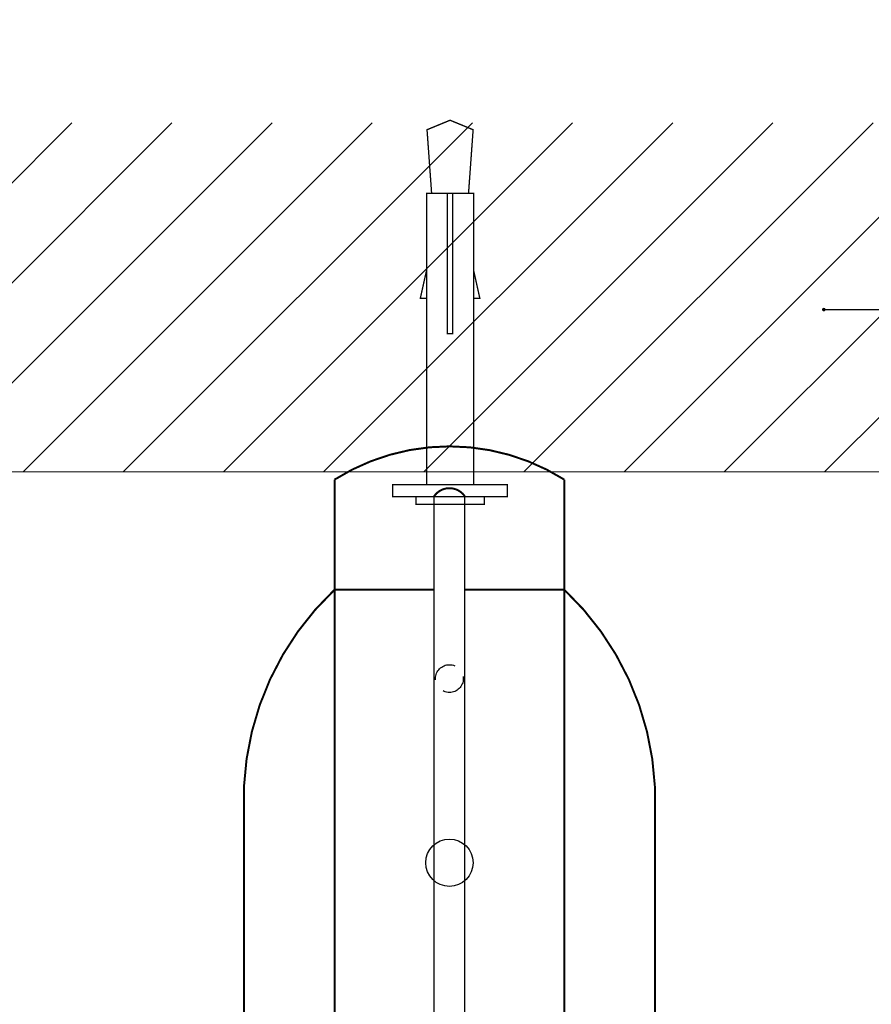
# Model space of a CAD drawing. Header units: millimetres. Extents: x -84210938 to 7466299, y -86687 to 22081.
# Tile 230 of 256: x 139930 to 140121, y -39414 to -39194. Entities that reach past the tile are written whole.
import ezdxf
from ezdxf import colors
from ezdxf.entities.mleader import LeaderData, LeaderLine
from ezdxf.math import Vec2, Vec3

# ---------------------------------------------------------------- set-up
doc = ezdxf.new("R2010")
doc.units = ezdxf.units.MM
doc.linetypes.add('DASHDOT', pattern=[25.4, 12.7, -6.35, 0, -6.35])
doc.linetypes.add('HIDDEN', pattern=[9.524999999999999, 6.35, -3.175])
doc.layers.add('dim_pot', color=183, linetype='Continuous', lineweight=9)
doc.layers.add('dim_razv', color=7, linetype='DASHDOT', lineweight=9, true_color=0x285228)
doc.layers.add('pol', color=7, linetype='Continuous', lineweight=15, true_color=0x55666d)
doc.styles.add('1', font='arial.ttf')
doc.styles.add('In tre', font='isocpeur.ttf', dxfattribs={"width": 0.8, "oblique": 10})
doc.dimstyles.new('M1', dxfattribs={"dimscale": 0.2, "dimtxt": 10, "dimasz": 4, "dimexe": 10, "dimexo": 4, "dimgap": 0.09, "dimtad": 0, "dimdec": 3, "dimrnd": 0.1, "dimdsep": 46, "dimtxsty": '1', "dimsah": 1, "dimcen": 1.5, "dimdle": 1.5, "dimclrt": 256, "dimadec": 0, "dimazin": 0, "dimtfac": 1, "dimtdec": 3, "dimtix": 1, "dimtmove": 0, "dimatfit": 2, "dimfxl": 1, "dimtvp": 1, "dimtolj": 1, "dimarcsym": 0})

msp = doc.modelspace()

# ---------------------------------------------------------------- hatches: boundary and pattern name
at = {"lineweight": 5}
h = msp.add_hatch(dxfattribs=at)
h.set_pattern_fill('ANSI31', color=256, scale=5)
h.set_pattern_definition([(45, (105245.6046643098, -37296.20101711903), (-11.22532015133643, 11.22532015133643), [])])
h.paths.add_polyline_path([(140187.7037740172, -39216.87947861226), (139865.7234504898, -39216.87947861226), (139865.7234504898, -39295.13160243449), (140187.7037740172, -39295.13160243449)])

# ---------------------------------------------------------------- linework, layer by layer
at = {"ltscale": 10}
for points, const_width in [([(140022.5786552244, -39232.69370773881), (140021.5485052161, -39218.40991605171), (140026.7136122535, -39216.28212922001), (140031.878719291, -39218.40991605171), (140030.8485692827, -39232.69370773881)], 0.3), ([(140021.4590519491, -39297.99017409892), (140021.4590519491, -39232.69370773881), (140031.9681725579, -39232.69370773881), (140031.9681725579, -39297.99017409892)], 0.3), ([(140026.1244313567, -39232.69370773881), (140026.1244313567, -39264.12021221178), (140027.3027931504, -39264.12021221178), (140027.3027931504, -39232.69370773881)], 0.3), ([(140021.4590519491, -39256.18625826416), (140020.0487859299, -39256.18625826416), (140021.4590519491, -39249.85588325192)], 0.3), ([(140031.9681725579, -39256.18625826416), (140033.3784385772, -39256.18625826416), (140031.9681725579, -39249.85588325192)], 0.3), ([(140023.1285893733, -39300.58030507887), (140023.1285893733, -39464.88040204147)], 0.296662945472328), ([(140030.0119261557, -39464.88040204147), (140030.0119261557, -39300.58030507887)], 0.296662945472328), ([(140019.0483595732, -39300.70445937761), (140019.0483595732, -39302.39576150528), (140026.7136122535, -39302.39576150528), (140034.3788649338, -39302.39576150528), (140034.3788649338, -39300.70445937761)], 0.3)]:
    msp.add_lwpolyline(points, dxfattribs=dict(at, const_width=const_width))
at = {"ltscale": 10, "const_width": 0.4449944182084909}
msp.add_lwpolyline([(140052.3202109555, -39467.60639750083), (140052.3202109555, -39296.84301815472, 0.2893822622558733), (140000.8203045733, -39296.84301815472), (140000.8203045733, -39468.61768896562, 0.3084552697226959)], format="xyb", close=True, dxfattribs=at)
at = {"lineweight": 40, "const_width": 0.237330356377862}
msp.add_lwpolyline([(140187.7037740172, -39295.13160243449), (139865.7234504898, -39295.13160243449)], dxfattribs=at)
at = {"ltscale": 10, "const_width": 0.3}
msp.add_lwpolyline([(140013.8658717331, -39297.99017409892), (140013.8658717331, -39300.70445937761), (140026.7136122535, -39300.70445937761), (140039.5613527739, -39300.70445937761), (140039.5613527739, -39297.99017409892)], close=True, dxfattribs=at)
at = {"ltscale": 10, "const_width": 0.4449944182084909}
for points in [[(140030.0119261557, -39300.58030507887, 0.5263662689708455), (140023.1285893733, -39300.58030507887, 0.5263662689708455)], [(140030.0119261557, -39321.525844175), (140052.3202109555, -39321.525844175, -0.1946492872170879), (140072.6266337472, -39365.65674223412), (140072.6266337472, -39475.93873609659, 0.1477482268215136), (140096.5486506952, -39567.0031122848), (140096.5486506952, -39573.65650839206, 0.8797716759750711), (140104.6715568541, -39574.69984238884), (140105.4477110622, -39572.10770006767, -1.011776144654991), (140113.3992939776, -39574.47575052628), (140108.147586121, -39591.8715960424, -0.3557876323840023), (140068.2629282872, -39622.76349896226), (139982.9108527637, -39622.76349896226, -0.3419757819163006), (139944.9929294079, -39591.8715960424), (139939.7412215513, -39574.33233122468, -0.9999998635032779), (139947.6928044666, -39572.10770006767), (139948.4689586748, -39574.69984238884, 0.8797716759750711), (139956.5918648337, -39573.65650839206), (139956.5918648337, -39567.0031122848, 0.1477482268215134), (139980.5138817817, -39475.93873609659), (139980.5138817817, -39365.65674223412, -0.1946492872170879), (140000.8203045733, -39321.525844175), (140023.1285893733, -39321.525844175)]]:
    msp.add_lwpolyline(points, format="xyb", dxfattribs=at)
at = {"linetype": 'HIDDEN'}
msp.add_circle((140026.5702577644, -39341.44860669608), 3.111944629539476, dxfattribs=at)
at = {"ltscale": 10}
msp.add_circle((140026.5702577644, -39382.73035356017), 5.302328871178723, dxfattribs=at)

# ---------------------------------------------------------------- leaders
at = {"lineweight": 5}
msp.add_leader([(140110.4867372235, -39258.73393803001), (140206.4602629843, -39258.73393803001), (140445.8242843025, -39258.73393803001)], dimstyle='M1', override={"dimldrblk": 'DOT', "dimtvp": 0}, dxfattribs=at)

# ---------------------------------------------------------------- next in the draw order: leaders
at = {"layer": 'pol', "color": 1, "linetype": 'ByBlock', "true_color": 0xff0000}
ml = msp.add_multileader_mtext('Standard', dxfattribs=at)
ml.set_content('Лоток щелевой\\Pводоотводный в полу, модульный. Лщ-2', color=(255, 0, 0), style='In tre')
ml.set_leader_properties()
ml.build(insert=Vec2(0, 0))
ml.multileader.update_dxf_attribs({"text_left_attachment_type": 6, "text_right_attachment_type": 6, "dogleg_length": 1, "arrow_head_size": 0, "scale": 49.99999999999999})
ctx = ml.context
ctx.base_point, ctx.scale, ctx.char_height, ctx.arrow_head_size, ctx.landing_gap_size, ctx.plane_origin = Vec3(56443.88885880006, -42121.15695120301), 49.99999999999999, 200, 0, 4.499999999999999, Vec3(64743.28106405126, -37281.22521340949)
ctx.left_attachment, ctx.right_attachment = 6, 6
notes = []
notes.append((ctx, [(1, (1, 1, 0), (56393.88885880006, -42121.15695120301), (1, 0), 49.99999999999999, [(1, [(55554.59426857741, -39329.43630306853)], 0, [])])]))
ctx.mtext.insert, ctx.mtext.width, ctx.mtext.defined_height, ctx.mtext.flow_direction = Vec3(56448.38885880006, -41861.15695120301), 2329.345139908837, 696.6098129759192, 5
ctx.mtext.has_bg_fill, ctx.mtext.bg_color, ctx.mtext.bg_scale_factor, ctx.mtext.bg_transparency, ctx.mtext.use_window_bg_color = 1, -1027028792, 1.5, 0, 1
for ctx, leaders in notes:
    for number, flags, end, landing, length, lines in leaders:
        leader = LeaderData()
        leader.index, (leader.has_last_leader_line, leader.has_dogleg_vector, leader.attachment_direction) = number, flags
        leader.last_leader_point, leader.dogleg_vector, leader.dogleg_length = Vec3(end), Vec3(landing), length
        for number, points, colour, breaks in lines:
            line = LeaderLine()
            line.index, line.vertices, line.color, line.breaks = number, Vec3.list(points), colors.encode_raw_color(colour), breaks
            leader.lines.append(line)
        ctx.leaders.append(leader)

# ---------------------------------------------------------------- next in the draw order: leaders
at = {"layer": 'dim_pot', "color": 0, "linetype": 'ByBlock'}
ml = msp.add_multileader_mtext('Standard', dxfattribs=at)
ml.set_content('Подвесной потолок ГКЛ', style='In tre')
ml.set_leader_properties()
ml.build(insert=Vec2(0, 0))
ml.multileader.update_dxf_attribs({"text_left_attachment_type": 6, "text_right_attachment_type": 6, "dogleg_length": 1, "arrow_head_size": 0, "scale": 49.99999999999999})
ctx = ml.context
ctx.base_point, ctx.scale, ctx.char_height, ctx.arrow_head_size, ctx.landing_gap_size, ctx.plane_origin = Vec3(55815.26653106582, -42128.2233826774), 49.99999999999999, 200, 0, 4.499999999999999, Vec3(62627.07337402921, -37288.29164488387)
ctx.left_attachment, ctx.right_attachment = 6, 6
notes = []
notes.append((ctx, [(1, (1, 1, 0), (55765.26653106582, -42128.2233826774), (1, 0), 49.99999999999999, [(1, [(55242.56580823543, -38490.63263010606)], 0, [])])]))
ctx.mtext.insert, ctx.mtext.width, ctx.mtext.defined_height, ctx.mtext.flow_direction = Vec3(55819.76653106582, -41888.2233826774), 3092.716304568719, 696.6098129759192, 5
ctx.mtext.has_bg_fill, ctx.mtext.bg_color, ctx.mtext.bg_scale_factor, ctx.mtext.bg_transparency, ctx.mtext.use_window_bg_color = 1, -1027028792, 1.5, 0, 1
for ctx, leaders in notes:
    for number, flags, end, landing, length, lines in leaders:
        leader = LeaderData()
        leader.index, (leader.has_last_leader_line, leader.has_dogleg_vector, leader.attachment_direction) = number, flags
        leader.last_leader_point, leader.dogleg_vector, leader.dogleg_length = Vec3(end), Vec3(landing), length
        for number, points, colour, breaks in lines:
            line = LeaderLine()
            line.index, line.vertices, line.color, line.breaks = number, Vec3.list(points), colors.encode_raw_color(colour), breaks
            leader.lines.append(line)
        ctx.leaders.append(leader)

# ---------------------------------------------------------------- next in the draw order: leaders
ml = msp.add_multileader_mtext('Standard', dxfattribs=at)
ml.set_content('Лючок 500х500 для обслуживания модулей управления клапанами, расположение уточнить по месту', style='In tre')
ml.set_leader_properties()
ml.build(insert=Vec2(0, 0))
ml.multileader.update_dxf_attribs({"text_left_attachment_type": 6, "text_right_attachment_type": 6, "dogleg_length": 1, "arrow_head_size": 0, "scale": 49.99999999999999})
ctx = ml.context
ctx.base_point, ctx.scale, ctx.char_height, ctx.arrow_head_size, ctx.landing_gap_size, ctx.plane_origin = Vec3(49911.41502536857, -42131.95212014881), 49.99999999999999, 200, 0, 4.499999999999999, Vec3(56771.22186833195, -37292.02038235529)
ctx.left_attachment, ctx.right_attachment = 6, 6
notes = []
notes.append((ctx, [(0, (1, 1, 0), (52405.68042151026, -42131.95212014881), (-1, 0), 49.99999999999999, [(1, [(54177.97506749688, -38729.43630306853)], 0, [])])]))
ctx.mtext.insert, ctx.mtext.width, ctx.mtext.defined_height, ctx.mtext.flow_direction = Vec3(49915.91502536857, -41871.95212014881), 2494.152740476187, 696.6098129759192, 5
ctx.mtext.has_bg_fill, ctx.mtext.bg_color, ctx.mtext.bg_scale_factor, ctx.mtext.bg_transparency, ctx.mtext.use_window_bg_color = 1, -1027028792, 1.5, 0, 1
for ctx, leaders in notes:
    for number, flags, end, landing, length, lines in leaders:
        leader = LeaderData()
        leader.index, (leader.has_last_leader_line, leader.has_dogleg_vector, leader.attachment_direction) = number, flags
        leader.last_leader_point, leader.dogleg_vector, leader.dogleg_length = Vec3(end), Vec3(landing), length
        for number, points, colour, breaks in lines:
            line = LeaderLine()
            line.index, line.vertices, line.color, line.breaks = number, Vec3.list(points), colors.encode_raw_color(colour), breaks
            leader.lines.append(line)
        ctx.leaders.append(leader)

# ---------------------------------------------------------------- next in the draw order: leaders
at = {"layer": 'dim_razv', "color": 0, "linetype": 'ByBlock'}
ml = msp.add_multileader_mtext('Standard', dxfattribs=at)
ml.set_content('Плитка керамогранитная, настенная', style='In tre')
ml.set_leader_properties()
ml.build(insert=Vec2(0, 0))
ml.multileader.update_dxf_attribs({"text_left_attachment_type": 6, "text_right_attachment_type": 6, "dogleg_length": 1, "arrow_head_size": 0, "scale": 49.99999999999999})
ctx = ml.context
ctx.base_point, ctx.scale, ctx.char_height, ctx.arrow_head_size, ctx.landing_gap_size, ctx.plane_origin = Vec3(63233.0430083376, -37535.33940072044), 49.99999999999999, 200, 0, 4.499999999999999, Vec3(64941.67265438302, -37706.06168744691)
ctx.left_attachment, ctx.right_attachment = 6, 6
notes = []
notes.append((ctx, [(1, (1, 1, 0), (63183.0430083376, -37535.33940072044), (1, 0), 49.99999999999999, [(1, [(62410.36304531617, -39279.43630306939)], 0, [])])]))
ctx.mtext.insert, ctx.mtext.width, ctx.mtext.defined_height, ctx.mtext.flow_direction = Vec3(63237.5430083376, -37295.33940072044), 3092.716304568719, 696.6098129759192, 5
ctx.mtext.has_bg_fill, ctx.mtext.bg_color, ctx.mtext.bg_scale_factor, ctx.mtext.bg_transparency, ctx.mtext.use_window_bg_color = 1, -1027028792, 1.5, 0, 1
for ctx, leaders in notes:
    for number, flags, end, landing, length, lines in leaders:
        leader = LeaderData()
        leader.index, (leader.has_last_leader_line, leader.has_dogleg_vector, leader.attachment_direction) = number, flags
        leader.last_leader_point, leader.dogleg_vector, leader.dogleg_length = Vec3(end), Vec3(landing), length
        for number, points, colour, breaks in lines:
            line = LeaderLine()
            line.index, line.vertices, line.color, line.breaks = number, Vec3.list(points), colors.encode_raw_color(colour), breaks
            leader.lines.append(line)
        ctx.leaders.append(leader)

# ---------------------------------------------------------------- next in the draw order: leaders
ml = msp.add_multileader_mtext('Standard', dxfattribs=at)
ml.set_content('Зеркало на стене, выполнить в один уровень с отделкой стен', style='In tre')
ml.set_leader_properties()
ml.build(insert=Vec2(0, 0))
ml.multileader.update_dxf_attribs({"text_left_attachment_type": 6, "text_right_attachment_type": 6, "dogleg_length": 1, "arrow_head_size": 0, "scale": 49.99999999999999})
ctx = ml.context
ctx.base_point, ctx.scale, ctx.char_height, ctx.arrow_head_size, ctx.landing_gap_size, ctx.plane_origin = Vec3(53235.5994911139, -42645.41425119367), 49.99999999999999, 200, 0, 4.499999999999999, Vec3(60047.40633407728, -37805.48251340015)
ctx.left_attachment, ctx.right_attachment = 6, 6
notes = []
notes.append((ctx, [(1, (1, 1, 0), (53185.5994911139, -42645.41425119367), (1, 0), 49.99999999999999, [(1, [(52780.1703472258, -39279.43630306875)], 0, [])])]))
ctx.mtext.insert, ctx.mtext.width, ctx.mtext.defined_height, ctx.mtext.flow_direction = Vec3(53240.0994911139, -42405.41425119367), 3092.716304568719, 696.6098129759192, 5
ctx.mtext.has_bg_fill, ctx.mtext.bg_color, ctx.mtext.bg_scale_factor, ctx.mtext.bg_transparency, ctx.mtext.use_window_bg_color = 1, -1027028792, 1.5, 0, 1
for ctx, leaders in notes:
    for number, flags, end, landing, length, lines in leaders:
        leader = LeaderData()
        leader.index, (leader.has_last_leader_line, leader.has_dogleg_vector, leader.attachment_direction) = number, flags
        leader.last_leader_point, leader.dogleg_vector, leader.dogleg_length = Vec3(end), Vec3(landing), length
        for number, points, colour, breaks in lines:
            line = LeaderLine()
            line.index, line.vertices, line.color, line.breaks = number, Vec3.list(points), colors.encode_raw_color(colour), breaks
            leader.lines.append(line)
        ctx.leaders.append(leader)

doc.saveas('drawing.dxf')
